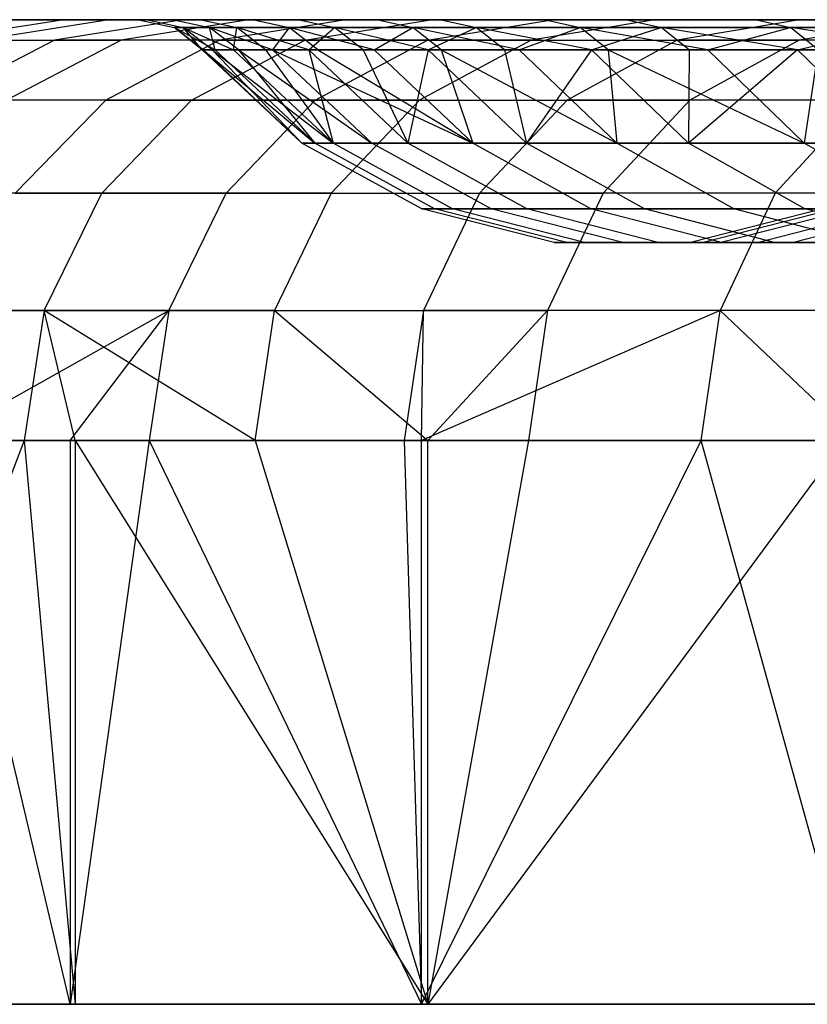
# Model space of a CAD drawing. Extents: x -172 to 172, y -29 to 28.
# Tile 56 of 256: x -167 to -157, y 8 to 19. Entities that reach past the tile are written whole.
import ezdxf

# ---------------------------------------------------------------- set-up
doc = ezdxf.new("R2010")
doc.units = 0
doc.header["$LTSCALE"] = 25.4
doc.layers.get('0').update_dxf_attribs({"linetype": 'CONTINUOUS'})

msp = doc.modelspace()

# ---------------------------------------------------------------- linework, layer by layer
at = {"color": 0}
for p, q in [((-167.686, 19.055, -1221.856), (-166.153, 19.3, -1222.051)), ((-167.686, 19.055, -1221.856), (-166.153, 19.3, -1222.051)), ((-165.591, 19.3, -1268.466), (-167.119, 19.055, -1268.698)), ((-165.591, 19.3, -1268.466), (-167.119, 19.055, -1268.698)), ((-167.074, 19.3, -1231.318), (-166.153, 19.3, -1222.051)), ((-167.074, 19.3, -1231.318), (-166.153, 19.3, -1222.051)), ((-165.591, 19.3, -1268.466), (-166.737, 19.3, -1259.224)), ((-165.591, 19.3, -1268.466), (-166.737, 19.3, -1259.224)), ((-164.718, 19.3, -1212.85), (-166.238, 19.055, -1212.57)), ((-164.718, 19.3, -1212.85), (-166.238, 19.055, -1212.57)), ((-166.153, 19.3, -1222.051), (-164.718, 19.3, -1212.85)), ((-166.153, 19.3, -1222.051), (-164.718, 19.3, -1212.85)), ((-163.934, 19.3, -1277.63), (-165.591, 19.3, -1268.466)), ((-163.934, 19.3, -1277.63), (-165.591, 19.3, -1268.466)), ((-163.934, 19.3, -1277.63), (-165.446, 19.055, -1277.947)), ((-163.934, 19.3, -1277.63), (-165.446, 19.055, -1277.947)), ((-164.819, 19.3, -1231.147), (-165.24, 19.3, -1240.491)), ((-165.24, 19.3, -1240.491), (-165.131, 19.3, -1249.844)), ((-165.24, 19.3, -1240.491), (-165.131, 19.3, -1249.844)), ((-165.24, 19.3, -1240.491), (-164.816, 19.205, -1240.498)), ((-164.819, 19.3, -1231.147), (-165.24, 19.3, -1240.491)), ((-165.24, 19.3, -1240.491), (-164.816, 19.205, -1240.498)), ((-165.131, 19.3, -1249.844), (-164.494, 19.3, -1259.176)), ((-165.131, 19.3, -1249.844), (-164.707, 19.205, -1249.827)), ((-165.131, 19.3, -1249.844), (-164.494, 19.3, -1259.176)), ((-165.131, 19.3, -1249.844), (-164.707, 19.205, -1249.827)), ((-163.87, 19.3, -1221.842), (-164.819, 19.3, -1231.147)), ((-164.819, 19.3, -1231.147), (-164.396, 19.205, -1231.178)), ((-163.87, 19.3, -1221.842), (-164.819, 19.3, -1231.147)), ((-164.819, 19.3, -1231.147), (-164.396, 19.205, -1231.178)), ((-164.472, 18.94, -1240.504), (-164.816, 19.205, -1240.498)), ((-164.483, 18.94, -1245.159), (-164.816, 19.205, -1240.498)), ((-164.472, 18.94, -1240.504), (-164.816, 19.205, -1240.498)), ((-164.328, 18.94, -1235.85), (-164.816, 19.205, -1240.498)), ((-164.707, 19.205, -1249.827), (-164.816, 19.205, -1240.498)), ((-164.816, 19.205, -1240.498), (-164.396, 19.205, -1231.178)), ((-164.483, 18.94, -1245.159), (-164.816, 19.205, -1240.498)), ((-164.707, 19.205, -1249.827), (-164.816, 19.205, -1240.498)), ((-164.328, 18.94, -1235.85), (-164.816, 19.205, -1240.498)), ((-164.816, 19.205, -1240.498), (-164.396, 19.205, -1231.178)), ((-164.718, 19.3, -1212.85), (-162.774, 19.3, -1203.743)), ((-164.718, 19.3, -1212.85), (-162.774, 19.3, -1203.743)), ((-164.071, 19.205, -1259.135), (-164.707, 19.205, -1249.827)), ((-164.071, 19.205, -1259.135), (-164.707, 19.205, -1249.827)), ((-164.707, 19.205, -1249.827), (-164.112, 18.94, -1254.462)), ((-164.483, 18.94, -1245.159), (-164.707, 19.205, -1249.827)), ((-164.363, 18.94, -1249.813), (-164.707, 19.205, -1249.827)), ((-164.483, 18.94, -1245.159), (-164.707, 19.205, -1249.827)), ((-164.363, 18.94, -1249.813), (-164.707, 19.205, -1249.827)), ((-164.707, 19.205, -1249.827), (-164.112, 18.94, -1254.462)), ((-164.494, 19.3, -1259.176), (-163.329, 19.3, -1268.456)), ((-164.494, 19.3, -1259.176), (-164.071, 19.205, -1259.135)), ((-164.494, 19.3, -1259.176), (-164.071, 19.205, -1259.135)), ((-164.494, 19.3, -1259.176), (-163.329, 19.3, -1268.456)), ((-164.396, 19.205, -1231.178), (-163.45, 19.205, -1221.897)), ((-164.053, 18.94, -1231.203), (-164.396, 19.205, -1231.178)), ((-164.328, 18.94, -1235.85), (-164.396, 19.205, -1231.178)), ((-163.646, 18.94, -1226.566), (-164.396, 19.205, -1231.178)), ((-164.396, 19.205, -1231.178), (-163.45, 19.205, -1221.897)), ((-164.328, 18.94, -1235.85), (-164.396, 19.205, -1231.178)), ((-164.053, 18.94, -1231.203), (-164.396, 19.205, -1231.178)), ((-163.646, 18.94, -1226.566), (-164.396, 19.205, -1231.178)), ((-162.774, 19.3, -1203.743), (-164.276, 19.055, -1203.378)), ((-162.774, 19.3, -1203.743), (-164.276, 19.055, -1203.378)), ((-164.112, 18.94, -1254.462), (-164.071, 19.205, -1259.135)), ((-164.112, 18.94, -1254.462), (-164.071, 19.205, -1259.135)), ((-162.91, 19.205, -1268.392), (-164.071, 19.205, -1259.135)), ((-163.215, 18.94, -1263.729), (-164.071, 19.205, -1259.135)), ((-162.91, 19.205, -1268.392), (-164.071, 19.205, -1259.135)), ((-163.729, 18.94, -1259.101), (-164.071, 19.205, -1259.135)), ((-163.729, 18.94, -1259.101), (-164.071, 19.205, -1259.135)), ((-163.215, 18.94, -1263.729), (-164.071, 19.205, -1259.135)), ((-161.77, 19.3, -1286.687), (-163.934, 19.3, -1277.63)), ((-161.77, 19.3, -1286.687), (-163.934, 19.3, -1277.63)), ((-163.87, 19.3, -1221.842), (-163.45, 19.205, -1221.897)), ((-162.397, 19.3, -1212.605), (-163.87, 19.3, -1221.842)), ((-162.397, 19.3, -1212.605), (-163.87, 19.3, -1221.842)), ((-163.87, 19.3, -1221.842), (-163.45, 19.205, -1221.897)), ((-163.45, 19.205, -1221.897), (-163.646, 18.94, -1226.566)), ((-163.45, 19.205, -1221.897), (-163.646, 18.94, -1226.566)), ((-162.44, 18.94, -1217.334), (-163.45, 19.205, -1221.897)), ((-163.108, 18.94, -1221.941), (-163.45, 19.205, -1221.897)), ((-162.44, 18.94, -1217.334), (-163.45, 19.205, -1221.897)), ((-163.45, 19.205, -1221.897), (-161.98, 19.205, -1212.684)), ((-163.108, 18.94, -1221.941), (-163.45, 19.205, -1221.897)), ((-163.45, 19.205, -1221.897), (-161.98, 19.205, -1212.684)), ((-163.329, 19.3, -1268.456), (-162.91, 19.205, -1268.392)), ((-163.329, 19.3, -1268.456), (-161.642, 19.3, -1277.656)), ((-163.329, 19.3, -1268.456), (-162.91, 19.205, -1268.392)), ((-163.329, 19.3, -1268.456), (-161.642, 19.3, -1277.656)), ((-163.262, 19.055, -1287.088), (-161.77, 19.3, -1286.687)), ((-163.262, 19.055, -1287.088), (-161.77, 19.3, -1286.687)), ((-163.215, 18.94, -1263.729), (-162.91, 19.205, -1268.392)), ((-163.215, 18.94, -1263.729), (-162.91, 19.205, -1268.392)), ((-161.795, 18.94, -1272.93), (-162.91, 19.205, -1268.392)), ((-161.227, 19.205, -1277.568), (-162.91, 19.205, -1268.392)), ((-162.57, 18.94, -1268.339), (-162.91, 19.205, -1268.392)), ((-162.57, 18.94, -1268.339), (-162.91, 19.205, -1268.392)), ((-161.795, 18.94, -1272.93), (-162.91, 19.205, -1268.392)), ((-161.227, 19.205, -1277.568), (-162.91, 19.205, -1268.392)), ((-162.774, 19.3, -1203.743), (-160.327, 19.3, -1194.758)), ((-162.774, 19.3, -1203.743), (-160.327, 19.3, -1194.758)), ((-162.44, 18.94, -1217.334), (-161.98, 19.205, -1212.684)), ((-162.44, 18.94, -1217.334), (-161.98, 19.205, -1212.684)), ((-160.403, 19.3, -1203.466), (-162.397, 19.3, -1212.605)), ((-160.403, 19.3, -1203.466), (-162.397, 19.3, -1212.605)), ((-162.397, 19.3, -1212.605), (-161.98, 19.205, -1212.684)), ((-162.397, 19.3, -1212.605), (-161.98, 19.205, -1212.684)), ((-160.714, 18.94, -1208.185), (-161.98, 19.205, -1212.684)), ((-161.98, 19.205, -1212.684), (-159.991, 19.205, -1203.569)), ((-161.642, 18.94, -1212.747), (-161.98, 19.205, -1212.684)), ((-161.642, 18.94, -1212.747), (-161.98, 19.205, -1212.684)), ((-160.714, 18.94, -1208.185), (-161.98, 19.205, -1212.684)), ((-161.98, 19.205, -1212.684), (-159.991, 19.205, -1203.569)), ((-161.806, 19.055, -1194.31), (-160.327, 19.3, -1194.758)), ((-161.806, 19.055, -1194.31), (-160.327, 19.3, -1194.758)), ((-161.795, 18.94, -1272.93), (-161.227, 19.205, -1277.568)), ((-161.795, 18.94, -1272.93), (-161.227, 19.205, -1277.568)), ((-159.106, 19.3, -1295.61), (-161.77, 19.3, -1286.687)), ((-159.106, 19.3, -1295.61), (-161.77, 19.3, -1286.687)), ((-161.642, 19.3, -1277.656), (-159.436, 19.3, -1286.746)), ((-161.642, 19.3, -1277.656), (-161.227, 19.205, -1277.568)), ((-161.642, 19.3, -1277.656), (-161.227, 19.205, -1277.568)), ((-161.642, 19.3, -1277.656), (-159.436, 19.3, -1286.746)), ((-159.027, 19.205, -1286.634), (-161.227, 19.205, -1277.568)), ((-160.89, 18.94, -1277.496), (-161.227, 19.205, -1277.568)), ((-160.89, 18.94, -1277.496), (-161.227, 19.205, -1277.568)), ((-159.857, 18.94, -1282.036), (-161.227, 19.205, -1277.568)), ((-159.857, 18.94, -1282.036), (-161.227, 19.205, -1277.568)), ((-159.027, 19.205, -1286.634), (-161.227, 19.205, -1277.568)), ((-160.714, 18.94, -1208.185), (-159.991, 19.205, -1203.569)), ((-160.714, 18.94, -1208.185), (-159.991, 19.205, -1203.569)), ((-159.106, 19.3, -1295.61), (-160.574, 19.055, -1296.093)), ((-159.106, 19.3, -1295.61), (-160.574, 19.055, -1296.093)), ((-157.895, 19.3, -1194.455), (-160.403, 19.3, -1203.466)), ((-160.403, 19.3, -1203.466), (-159.991, 19.205, -1203.569)), ((-157.895, 19.3, -1194.455), (-160.403, 19.3, -1203.466)), ((-160.403, 19.3, -1203.466), (-159.991, 19.205, -1203.569)), ((-160.327, 19.3, -1194.758), (-157.384, 19.3, -1185.922)), ((-160.327, 19.3, -1194.758), (-157.384, 19.3, -1185.922)), ((-159.991, 19.205, -1203.569), (-157.49, 19.205, -1194.581)), ((-159.657, 18.94, -1203.651), (-159.991, 19.205, -1203.569)), ((-158.472, 18.94, -1199.149), (-159.991, 19.205, -1203.569)), ((-159.657, 18.94, -1203.651), (-159.991, 19.205, -1203.569)), ((-158.472, 18.94, -1199.149), (-159.991, 19.205, -1203.569)), ((-159.991, 19.205, -1203.569), (-157.49, 19.205, -1194.581)), ((-159.857, 18.94, -1282.036), (-159.027, 19.205, -1286.634)), ((-159.857, 18.94, -1282.036), (-159.027, 19.205, -1286.634)), ((-159.436, 19.3, -1286.746), (-159.027, 19.205, -1286.634)), ((-159.436, 19.3, -1286.746), (-156.72, 19.3, -1295.697)), ((-159.436, 19.3, -1286.746), (-159.027, 19.205, -1286.634)), ((-159.436, 19.3, -1286.746), (-156.72, 19.3, -1295.697)), ((-155.95, 19.3, -1304.371), (-159.106, 19.3, -1295.61)), ((-155.95, 19.3, -1304.371), (-159.106, 19.3, -1295.61)), ((-158.695, 18.94, -1286.544), (-159.027, 19.205, -1286.634)), ((-157.406, 18.94, -1291.017), (-159.027, 19.205, -1286.634)), ((-156.318, 19.205, -1295.562), (-159.027, 19.205, -1286.634)), ((-158.695, 18.94, -1286.544), (-159.027, 19.205, -1286.634)), ((-157.406, 18.94, -1291.017), (-159.027, 19.205, -1286.634)), ((-156.318, 19.205, -1295.562), (-159.027, 19.205, -1286.634)), ((-157.384, 19.3, -1185.922), (-158.836, 19.055, -1185.394)), ((-157.384, 19.3, -1185.922), (-158.836, 19.055, -1185.394)), ((-158.472, 18.94, -1199.149), (-157.49, 19.205, -1194.581)), ((-158.472, 18.94, -1199.149), (-157.49, 19.205, -1194.581)), ((-157.895, 19.3, -1194.455), (-157.49, 19.205, -1194.581)), ((-154.882, 19.3, -1185.601), (-157.895, 19.3, -1194.455)), ((-154.882, 19.3, -1185.601), (-157.895, 19.3, -1194.455)), ((-157.895, 19.3, -1194.455), (-157.49, 19.205, -1194.581)), ((-155.724, 18.94, -1190.254), (-157.49, 19.205, -1194.581)), ((-157.49, 19.205, -1194.581), (-154.484, 19.205, -1185.749)), ((-157.161, 18.94, -1194.682), (-157.49, 19.205, -1194.581)), ((-155.724, 18.94, -1190.254), (-157.49, 19.205, -1194.581)), ((-157.49, 19.205, -1194.581), (-154.484, 19.205, -1185.749)), ((-157.161, 18.94, -1194.682), (-157.49, 19.205, -1194.581)), ((-157.406, 18.94, -1291.017), (-156.318, 19.205, -1295.562)), ((-157.406, 18.94, -1291.017), (-156.318, 19.205, -1295.562)), ((-155.95, 19.3, -1304.371), (-157.389, 19.055, -1304.935)), ((-155.95, 19.3, -1304.371), (-157.389, 19.055, -1304.935)), ((-157.384, 19.3, -1185.922), (-153.955, 19.3, -1177.265)), ((-157.384, 19.3, -1185.922), (-153.955, 19.3, -1177.265)), ((-167.686, 19.055, -1221.856), (-166.238, 19.055, -1212.57)), ((-167.686, 19.055, -1221.856), (-166.238, 19.055, -1212.57)), ((-166.238, 19.055, -1212.57), (-167.608, 18.345, -1212.317)), ((-166.238, 19.055, -1212.57), (-167.608, 18.345, -1212.317)), ((-167.119, 19.055, -1268.698), (-165.446, 19.055, -1277.947)), ((-167.119, 19.055, -1268.698), (-165.446, 19.055, -1277.947)), ((-165.446, 19.055, -1277.947), (-166.81, 18.345, -1278.233)), ((-165.446, 19.055, -1277.947), (-166.81, 18.345, -1278.233)), ((-164.276, 19.055, -1203.378), (-166.238, 19.055, -1212.57)), ((-164.276, 19.055, -1203.378), (-166.238, 19.055, -1212.57)), ((-164.276, 19.055, -1203.378), (-165.63, 18.345, -1203.05)), ((-164.276, 19.055, -1203.378), (-165.63, 18.345, -1203.05)), ((-163.262, 19.055, -1287.088), (-165.446, 19.055, -1277.947)), ((-163.262, 19.055, -1287.088), (-165.446, 19.055, -1277.947)), ((-164.608, 18.345, -1287.449), (-163.262, 19.055, -1287.088)), ((-164.608, 18.345, -1287.449), (-163.262, 19.055, -1287.088)), ((-164.276, 19.055, -1203.378), (-161.806, 19.055, -1194.31)), ((-164.276, 19.055, -1203.378), (-161.806, 19.055, -1194.31)), ((-160.574, 19.055, -1296.093), (-163.262, 19.055, -1287.088)), ((-160.574, 19.055, -1296.093), (-163.262, 19.055, -1287.088)), ((-163.14, 18.345, -1193.907), (-161.806, 19.055, -1194.31)), ((-163.14, 18.345, -1193.907), (-161.806, 19.055, -1194.31)), ((-160.574, 19.055, -1296.093), (-161.898, 18.345, -1296.529)), ((-160.574, 19.055, -1296.093), (-161.898, 18.345, -1296.529)), ((-161.806, 19.055, -1194.31), (-158.836, 19.055, -1185.394)), ((-161.806, 19.055, -1194.31), (-158.836, 19.055, -1185.394)), ((-160.574, 19.055, -1296.093), (-157.389, 19.055, -1304.935)), ((-160.574, 19.055, -1296.093), (-157.389, 19.055, -1304.935)), ((-158.836, 19.055, -1185.394), (-160.146, 18.345, -1184.917)), ((-158.836, 19.055, -1185.394), (-160.146, 18.345, -1184.917)), ((-155.375, 19.055, -1176.656), (-158.836, 19.055, -1185.394)), ((-155.375, 19.055, -1176.656), (-158.836, 19.055, -1185.394)), ((-157.389, 19.055, -1304.935), (-158.686, 18.345, -1305.444)), ((-157.389, 19.055, -1304.935), (-158.686, 18.345, -1305.444)), ((-153.717, 19.055, -1313.587), (-157.389, 19.055, -1304.935)), ((-153.717, 19.055, -1313.587), (-157.389, 19.055, -1304.935)), ((-164.483, 18.94, -1245.159), (-164.472, 18.94, -1240.504)), ((-164.363, 18.94, -1249.813), (-164.483, 18.94, -1245.159)), ((-164.483, 18.94, -1245.159), (-163.297, 17.832, -1245.145)), ((-164.483, 18.94, -1245.159), (-163.297, 17.832, -1245.145)), ((-164.483, 18.94, -1245.159), (-164.472, 18.94, -1240.504)), ((-164.363, 18.94, -1249.813), (-164.483, 18.94, -1245.159)), ((-164.472, 18.94, -1240.504), (-163.297, 17.832, -1245.145)), ((-164.472, 18.94, -1240.504), (-163.143, 17.832, -1235.904)), ((-164.472, 18.94, -1240.504), (-164.328, 18.94, -1235.85)), ((-164.472, 18.94, -1240.504), (-163.143, 17.832, -1235.904)), ((-164.472, 18.94, -1240.504), (-163.297, 17.832, -1245.145)), ((-164.472, 18.94, -1240.504), (-164.328, 18.94, -1235.85)), ((-164.112, 18.94, -1254.462), (-164.363, 18.94, -1249.813)), ((-164.363, 18.94, -1249.813), (-162.928, 17.832, -1254.381)), ((-164.363, 18.94, -1249.813), (-162.928, 17.832, -1254.381)), ((-164.363, 18.94, -1249.813), (-163.297, 17.832, -1245.145)), ((-164.363, 18.94, -1249.813), (-163.297, 17.832, -1245.145)), ((-164.112, 18.94, -1254.462), (-164.363, 18.94, -1249.813)), ((-164.328, 18.94, -1235.85), (-163.143, 17.832, -1235.904)), ((-164.328, 18.94, -1235.85), (-164.053, 18.94, -1231.203)), ((-164.328, 18.94, -1235.85), (-163.143, 17.832, -1235.904)), ((-164.328, 18.94, -1235.85), (-164.053, 18.94, -1231.203)), ((-163.729, 18.94, -1259.101), (-164.112, 18.94, -1254.462)), ((-164.112, 18.94, -1254.462), (-162.928, 17.832, -1254.381)), ((-163.729, 18.94, -1259.101), (-164.112, 18.94, -1254.462)), ((-164.112, 18.94, -1254.462), (-162.928, 17.832, -1254.381)), ((-164.053, 18.94, -1231.203), (-163.143, 17.832, -1235.904)), ((-164.053, 18.94, -1231.203), (-163.143, 17.832, -1235.904)), ((-164.053, 18.94, -1231.203), (-162.466, 17.832, -1226.686)), ((-164.053, 18.94, -1231.203), (-162.466, 17.832, -1226.686)), ((-164.053, 18.94, -1231.203), (-163.646, 18.94, -1226.566)), ((-164.053, 18.94, -1231.203), (-163.646, 18.94, -1226.566)), ((-163.215, 18.94, -1263.729), (-163.729, 18.94, -1259.101)), ((-163.215, 18.94, -1263.729), (-163.729, 18.94, -1259.101)), ((-163.729, 18.94, -1259.101), (-162.928, 17.832, -1254.381)), ((-163.729, 18.94, -1259.101), (-162.928, 17.832, -1254.381)), ((-163.646, 18.94, -1226.566), (-163.108, 18.94, -1221.941)), ((-163.646, 18.94, -1226.566), (-162.466, 17.832, -1226.686)), ((-163.646, 18.94, -1226.566), (-161.268, 17.832, -1217.521)), ((-163.646, 18.94, -1226.566), (-161.268, 17.832, -1217.521)), ((-163.646, 18.94, -1226.566), (-163.108, 18.94, -1221.941)), ((-163.646, 18.94, -1226.566), (-162.466, 17.832, -1226.686)), ((-162.57, 18.94, -1268.339), (-163.215, 18.94, -1263.729)), ((-163.215, 18.94, -1263.729), (-162.928, 17.832, -1254.381)), ((-162.57, 18.94, -1268.339), (-163.215, 18.94, -1263.729)), ((-163.215, 18.94, -1263.729), (-162.038, 17.832, -1263.581)), ((-163.215, 18.94, -1263.729), (-162.038, 17.832, -1263.581)), ((-163.215, 18.94, -1263.729), (-162.928, 17.832, -1254.381)), ((-163.108, 18.94, -1221.941), (-162.44, 18.94, -1217.334)), ((-163.108, 18.94, -1221.941), (-162.44, 18.94, -1217.334)), ((-163.108, 18.94, -1221.941), (-161.268, 17.832, -1217.521)), ((-163.108, 18.94, -1221.941), (-161.268, 17.832, -1217.521)), ((-161.795, 18.94, -1272.93), (-162.57, 18.94, -1268.339)), ((-162.57, 18.94, -1268.339), (-162.038, 17.832, -1263.581)), ((-161.795, 18.94, -1272.93), (-162.57, 18.94, -1268.339)), ((-162.57, 18.94, -1268.339), (-162.038, 17.832, -1263.581)), ((-162.44, 18.94, -1217.334), (-161.268, 17.832, -1217.521)), ((-162.44, 18.94, -1217.334), (-161.268, 17.832, -1217.521)), ((-162.44, 18.94, -1217.334), (-161.642, 18.94, -1212.747)), ((-162.44, 18.94, -1217.334), (-161.642, 18.94, -1212.747)), ((-161.795, 18.94, -1272.93), (-162.038, 17.832, -1263.581)), ((-161.795, 18.94, -1272.93), (-162.038, 17.832, -1263.581)), ((-160.89, 18.94, -1277.496), (-161.795, 18.94, -1272.93)), ((-160.89, 18.94, -1277.496), (-161.795, 18.94, -1272.93)), ((-161.795, 18.94, -1272.93), (-160.628, 17.832, -1272.715)), ((-161.795, 18.94, -1272.93), (-160.628, 17.832, -1272.715)), ((-161.642, 18.94, -1212.747), (-160.714, 18.94, -1208.185)), ((-161.642, 18.94, -1212.747), (-159.555, 17.832, -1208.438)), ((-161.642, 18.94, -1212.747), (-161.268, 17.832, -1217.521)), ((-161.642, 18.94, -1212.747), (-161.268, 17.832, -1217.521)), ((-161.642, 18.94, -1212.747), (-159.555, 17.832, -1208.438)), ((-161.642, 18.94, -1212.747), (-160.714, 18.94, -1208.185)), ((-159.857, 18.94, -1282.036), (-160.89, 18.94, -1277.496)), ((-160.89, 18.94, -1277.496), (-160.628, 17.832, -1272.715)), ((-159.857, 18.94, -1282.036), (-160.89, 18.94, -1277.496)), ((-160.89, 18.94, -1277.496), (-160.628, 17.832, -1272.715)), ((-160.714, 18.94, -1208.185), (-159.555, 17.832, -1208.438)), ((-160.714, 18.94, -1208.185), (-159.555, 17.832, -1208.438)), ((-160.714, 18.94, -1208.185), (-159.657, 18.94, -1203.651)), ((-160.714, 18.94, -1208.185), (-159.657, 18.94, -1203.651)), ((-159.857, 18.94, -1282.036), (-160.628, 17.832, -1272.715)), ((-159.857, 18.94, -1282.036), (-160.628, 17.832, -1272.715)), ((-158.695, 18.94, -1286.544), (-159.857, 18.94, -1282.036)), ((-159.857, 18.94, -1282.036), (-158.704, 17.832, -1281.756)), ((-158.695, 18.94, -1286.544), (-159.857, 18.94, -1282.036)), ((-159.857, 18.94, -1282.036), (-158.704, 17.832, -1281.756)), ((-159.657, 18.94, -1203.651), (-159.555, 17.832, -1208.438)), ((-159.657, 18.94, -1203.651), (-157.329, 17.832, -1199.467)), ((-159.657, 18.94, -1203.651), (-159.555, 17.832, -1208.438)), ((-159.657, 18.94, -1203.651), (-158.472, 18.94, -1199.149)), ((-159.657, 18.94, -1203.651), (-157.329, 17.832, -1199.467)), ((-159.657, 18.94, -1203.651), (-158.472, 18.94, -1199.149)), ((-158.695, 18.94, -1286.544), (-158.704, 17.832, -1281.756)), ((-157.406, 18.94, -1291.017), (-158.704, 17.832, -1281.756)), ((-158.695, 18.94, -1286.544), (-158.704, 17.832, -1281.756)), ((-157.406, 18.94, -1291.017), (-158.704, 17.832, -1281.756)), ((-157.406, 18.94, -1291.017), (-158.695, 18.94, -1286.544)), ((-157.406, 18.94, -1291.017), (-158.695, 18.94, -1286.544)), ((-158.472, 18.94, -1199.149), (-157.329, 17.832, -1199.467)), ((-158.472, 18.94, -1199.149), (-157.161, 18.94, -1194.682)), ((-158.472, 18.94, -1199.149), (-157.329, 17.832, -1199.467)), ((-158.472, 18.94, -1199.149), (-157.161, 18.94, -1194.682)), ((-155.991, 18.94, -1295.453), (-157.406, 18.94, -1291.017)), ((-155.991, 18.94, -1295.453), (-157.406, 18.94, -1291.017)), ((-157.406, 18.94, -1291.017), (-156.271, 17.832, -1290.673)), ((-157.406, 18.94, -1291.017), (-156.271, 17.832, -1290.673)), ((-157.161, 18.94, -1194.682), (-157.329, 17.832, -1199.467)), ((-157.161, 18.94, -1194.682), (-157.329, 17.832, -1199.467)), ((-165.63, 18.345, -1203.05), (-167.608, 18.345, -1212.317)), ((-165.63, 18.345, -1203.05), (-167.608, 18.345, -1212.317)), ((-164.608, 18.345, -1287.449), (-166.81, 18.345, -1278.233)), ((-164.608, 18.345, -1287.449), (-166.81, 18.345, -1278.233)), ((-165.63, 18.345, -1203.05), (-166.705, 17.239, -1202.789)), ((-165.63, 18.345, -1203.05), (-166.705, 17.239, -1202.789)), ((-165.677, 17.239, -1287.736), (-164.608, 18.345, -1287.449)), ((-165.677, 17.239, -1287.736), (-164.608, 18.345, -1287.449)), ((-165.63, 18.345, -1203.05), (-163.14, 18.345, -1193.907)), ((-165.63, 18.345, -1203.05), (-163.14, 18.345, -1193.907)), ((-161.898, 18.345, -1296.529), (-164.608, 18.345, -1287.449)), ((-161.898, 18.345, -1296.529), (-164.608, 18.345, -1287.449)), ((-164.199, 17.239, -1193.587), (-163.14, 18.345, -1193.907)), ((-164.199, 17.239, -1193.587), (-163.14, 18.345, -1193.907)), ((-163.14, 18.345, -1193.907), (-160.146, 18.345, -1184.917)), ((-163.14, 18.345, -1193.907), (-160.146, 18.345, -1184.917)), ((-161.898, 18.345, -1296.529), (-162.948, 17.239, -1296.875)), ((-161.898, 18.345, -1296.529), (-162.948, 17.239, -1296.875)), ((-161.898, 18.345, -1296.529), (-158.686, 18.345, -1305.444)), ((-161.898, 18.345, -1296.529), (-158.686, 18.345, -1305.444)), ((-160.146, 18.345, -1184.917), (-161.185, 17.239, -1184.538)), ((-160.146, 18.345, -1184.917), (-161.185, 17.239, -1184.538)), ((-156.656, 18.345, -1176.107), (-160.146, 18.345, -1184.917)), ((-156.656, 18.345, -1176.107), (-160.146, 18.345, -1184.917)), ((-158.686, 18.345, -1305.444), (-159.716, 17.239, -1305.848)), ((-158.686, 18.345, -1305.444), (-159.716, 17.239, -1305.848)), ((-154.985, 18.345, -1314.167), (-158.686, 18.345, -1305.444)), ((-154.985, 18.345, -1314.167), (-158.686, 18.345, -1305.444)), ((-156.656, 18.345, -1176.107), (-157.673, 17.239, -1175.671)), ((-156.656, 18.345, -1176.107), (-157.673, 17.239, -1175.671)), ((-163.297, 17.832, -1245.145), (-162.928, 17.832, -1254.381)), ((-163.143, 17.832, -1235.904), (-163.297, 17.832, -1245.145)), ((-161.873, 17.053, -1245.129), (-163.297, 17.832, -1245.145)), ((-163.143, 17.832, -1235.904), (-163.297, 17.832, -1245.145)), ((-161.873, 17.053, -1245.129), (-163.297, 17.832, -1245.145)), ((-163.297, 17.832, -1245.145), (-162.928, 17.832, -1254.381)), ((-162.466, 17.832, -1226.686), (-163.143, 17.832, -1235.904)), ((-161.72, 17.053, -1235.968), (-163.143, 17.832, -1235.904)), ((-162.466, 17.832, -1226.686), (-163.143, 17.832, -1235.904)), ((-161.72, 17.053, -1235.968), (-163.143, 17.832, -1235.904)), ((-162.928, 17.832, -1254.381), (-162.038, 17.832, -1263.581)), ((-161.508, 17.053, -1254.284), (-162.928, 17.832, -1254.381)), ((-162.928, 17.832, -1254.381), (-162.038, 17.832, -1263.581)), ((-161.508, 17.053, -1254.284), (-162.928, 17.832, -1254.381)), ((-161.268, 17.832, -1217.521), (-162.466, 17.832, -1226.686)), ((-161.049, 17.053, -1226.83), (-162.466, 17.832, -1226.686)), ((-161.049, 17.053, -1226.83), (-162.466, 17.832, -1226.686)), ((-161.268, 17.832, -1217.521), (-162.466, 17.832, -1226.686)), ((-162.038, 17.832, -1263.581), (-160.628, 17.832, -1272.715)), ((-160.625, 17.053, -1263.404), (-162.038, 17.832, -1263.581)), ((-162.038, 17.832, -1263.581), (-160.628, 17.832, -1272.715)), ((-160.625, 17.053, -1263.404), (-162.038, 17.832, -1263.581)), ((-159.862, 17.053, -1217.745), (-161.268, 17.832, -1217.521)), ((-159.862, 17.053, -1217.745), (-161.268, 17.832, -1217.521)), ((-159.555, 17.832, -1208.438), (-161.268, 17.832, -1217.521)), ((-159.555, 17.832, -1208.438), (-161.268, 17.832, -1217.521)), ((-160.628, 17.832, -1272.715), (-158.704, 17.832, -1281.756)), ((-159.227, 17.053, -1272.459), (-160.628, 17.832, -1272.715)), ((-159.227, 17.053, -1272.459), (-160.628, 17.832, -1272.715)), ((-160.628, 17.832, -1272.715), (-158.704, 17.832, -1281.756)), ((-157.329, 17.832, -1199.467), (-159.555, 17.832, -1208.438)), ((-158.163, 17.053, -1208.742), (-159.555, 17.832, -1208.438)), ((-157.329, 17.832, -1199.467), (-159.555, 17.832, -1208.438)), ((-158.163, 17.053, -1208.742), (-159.555, 17.832, -1208.438)), ((-157.32, 17.053, -1281.42), (-158.704, 17.832, -1281.756)), ((-157.32, 17.053, -1281.42), (-158.704, 17.832, -1281.756)), ((-158.704, 17.832, -1281.756), (-156.271, 17.832, -1290.673)), ((-158.704, 17.832, -1281.756), (-156.271, 17.832, -1290.673)), ((-154.6, 17.832, -1190.636), (-157.329, 17.832, -1199.467)), ((-155.958, 17.053, -1199.849), (-157.329, 17.832, -1199.467)), ((-155.958, 17.053, -1199.849), (-157.329, 17.832, -1199.467)), ((-154.6, 17.832, -1190.636), (-157.329, 17.832, -1199.467)), ((-165.677, 17.239, -1287.736), (-167.893, 17.239, -1278.46)), ((-165.677, 17.239, -1287.736), (-167.893, 17.239, -1278.46)), ((-166.705, 17.239, -1202.789), (-164.199, 17.239, -1193.587)), ((-166.705, 17.239, -1202.789), (-164.199, 17.239, -1193.587)), ((-166.362, 15.845, -1287.92), (-165.677, 17.239, -1287.736)), ((-166.362, 15.845, -1287.92), (-165.677, 17.239, -1287.736)), ((-162.948, 17.239, -1296.875), (-165.677, 17.239, -1287.736)), ((-162.948, 17.239, -1296.875), (-165.677, 17.239, -1287.736)), ((-164.879, 15.845, -1193.381), (-164.199, 17.239, -1193.587)), ((-164.879, 15.845, -1193.381), (-164.199, 17.239, -1193.587)), ((-164.199, 17.239, -1193.587), (-161.185, 17.239, -1184.538)), ((-164.199, 17.239, -1193.587), (-161.185, 17.239, -1184.538)), ((-162.948, 17.239, -1296.875), (-163.623, 15.845, -1297.097)), ((-162.948, 17.239, -1296.875), (-163.623, 15.845, -1297.097)), ((-162.948, 17.239, -1296.875), (-159.716, 17.239, -1305.848)), ((-162.948, 17.239, -1296.875), (-159.716, 17.239, -1305.848)), ((-161.185, 17.239, -1184.538), (-161.852, 15.845, -1184.295)), ((-161.185, 17.239, -1184.538), (-161.852, 15.845, -1184.295)), ((-157.673, 17.239, -1175.671), (-161.185, 17.239, -1184.538)), ((-157.673, 17.239, -1175.671), (-161.185, 17.239, -1184.538)), ((-159.716, 17.239, -1305.848), (-160.377, 15.845, -1306.107)), ((-159.716, 17.239, -1305.848), (-160.377, 15.845, -1306.107)), ((-155.991, 17.239, -1314.627), (-159.716, 17.239, -1305.848)), ((-155.991, 17.239, -1314.627), (-159.716, 17.239, -1305.848)), ((-157.673, 17.239, -1175.671), (-158.326, 15.845, -1175.391)), ((-157.673, 17.239, -1175.671), (-158.326, 15.845, -1175.391)), ((-153.674, 17.239, -1167.013), (-157.673, 17.239, -1175.671)), ((-153.674, 17.239, -1167.013), (-157.673, 17.239, -1175.671)), ((-161.72, 17.053, -1235.968), (-161.873, 17.053, -1245.129)), ((-161.873, 17.053, -1245.129), (-161.508, 17.053, -1254.284)), ((-160.301, 16.651, -1245.111), (-161.873, 17.053, -1245.129)), ((-161.72, 17.053, -1235.968), (-161.873, 17.053, -1245.129)), ((-160.301, 16.651, -1245.111), (-161.873, 17.053, -1245.129)), ((-161.873, 17.053, -1245.129), (-161.508, 17.053, -1254.284)), ((-161.049, 17.053, -1226.83), (-161.72, 17.053, -1235.968)), ((-160.149, 16.651, -1236.039), (-161.72, 17.053, -1235.968)), ((-160.149, 16.651, -1236.039), (-161.72, 17.053, -1235.968)), ((-161.049, 17.053, -1226.83), (-161.72, 17.053, -1235.968)), ((-161.508, 17.053, -1254.284), (-160.625, 17.053, -1263.404)), ((-159.939, 16.651, -1254.177), (-161.508, 17.053, -1254.284)), ((-159.939, 16.651, -1254.177), (-161.508, 17.053, -1254.284)), ((-161.508, 17.053, -1254.284), (-160.625, 17.053, -1263.404)), ((-159.862, 17.053, -1217.745), (-161.049, 17.053, -1226.83)), ((-159.485, 16.651, -1226.99), (-161.049, 17.053, -1226.83)), ((-159.485, 16.651, -1226.99), (-161.049, 17.053, -1226.83)), ((-159.862, 17.053, -1217.745), (-161.049, 17.053, -1226.83)), ((-160.625, 17.053, -1263.404), (-159.227, 17.053, -1272.459)), ((-159.064, 16.651, -1263.208), (-160.625, 17.053, -1263.404)), ((-160.625, 17.053, -1263.404), (-159.227, 17.053, -1272.459)), ((-159.064, 16.651, -1263.208), (-160.625, 17.053, -1263.404)), ((-158.163, 17.053, -1208.742), (-159.862, 17.053, -1217.745)), ((-158.309, 16.651, -1217.993), (-159.862, 17.053, -1217.745)), ((-158.309, 16.651, -1217.993), (-159.862, 17.053, -1217.745)), ((-158.163, 17.053, -1208.742), (-159.862, 17.053, -1217.745)), ((-159.227, 17.053, -1272.459), (-157.32, 17.053, -1281.42)), ((-157.681, 16.651, -1272.175), (-159.227, 17.053, -1272.459)), ((-157.681, 16.651, -1272.175), (-159.227, 17.053, -1272.459)), ((-159.227, 17.053, -1272.459), (-157.32, 17.053, -1281.42)), ((-157.105, 17.053, -1245.074), (-158.678, 16.651, -1245.092)), ((-157.105, 17.053, -1245.074), (-158.678, 16.651, -1245.092)), ((-156.957, 17.053, -1236.182), (-158.528, 16.651, -1236.112)), ((-156.957, 17.053, -1236.182), (-158.528, 16.651, -1236.112)), ((-156.75, 17.053, -1253.959), (-158.319, 16.651, -1254.066)), ((-156.75, 17.053, -1253.959), (-158.319, 16.651, -1254.066)), ((-155.958, 17.053, -1199.849), (-158.163, 17.053, -1208.742)), ((-156.627, 16.651, -1209.077), (-158.163, 17.053, -1208.742)), ((-156.627, 16.651, -1209.077), (-158.163, 17.053, -1208.742)), ((-155.958, 17.053, -1199.849), (-158.163, 17.053, -1208.742)), ((-156.306, 17.053, -1227.314), (-157.87, 16.651, -1227.154)), ((-156.306, 17.053, -1227.314), (-157.87, 16.651, -1227.154)), ((-155.894, 17.053, -1262.81), (-157.454, 16.651, -1263.006)), ((-155.894, 17.053, -1262.81), (-157.454, 16.651, -1263.006)), ((-157.32, 17.053, -1281.42), (-154.908, 17.053, -1290.259)), ((-155.792, 16.651, -1281.049), (-157.32, 17.053, -1281.42)), ((-155.792, 16.651, -1281.049), (-157.32, 17.053, -1281.42)), ((-157.32, 17.053, -1281.42), (-154.908, 17.053, -1290.259)), ((-160.149, 16.651, -1236.039), (-160.301, 16.651, -1245.111)), ((-160.301, 16.651, -1245.111), (-159.939, 16.651, -1254.177)), ((-160.301, 16.651, -1245.111), (-159.939, 16.651, -1254.177)), ((-160.149, 16.651, -1236.039), (-160.301, 16.651, -1245.111)), ((-159.485, 16.651, -1226.99), (-160.149, 16.651, -1236.039)), ((-159.485, 16.651, -1226.99), (-160.149, 16.651, -1236.039)), ((-159.939, 16.651, -1254.177), (-159.064, 16.651, -1263.208)), ((-159.939, 16.651, -1254.177), (-159.064, 16.651, -1263.208)), ((-158.309, 16.651, -1217.993), (-159.485, 16.651, -1226.99)), ((-158.309, 16.651, -1217.993), (-159.485, 16.651, -1226.99)), ((-159.064, 16.651, -1263.208), (-157.681, 16.651, -1272.175)), ((-159.064, 16.651, -1263.208), (-157.681, 16.651, -1272.175)), ((-158.678, 16.651, -1245.092), (-158.319, 16.651, -1254.066)), ((-158.528, 16.651, -1236.112), (-158.678, 16.651, -1245.092)), ((-158.528, 16.651, -1236.112), (-158.678, 16.651, -1245.092)), ((-158.678, 16.651, -1245.092), (-158.319, 16.651, -1254.066)), ((-157.87, 16.651, -1227.154), (-158.528, 16.651, -1236.112)), ((-157.87, 16.651, -1227.154), (-158.528, 16.651, -1236.112)), ((-158.319, 16.651, -1254.066), (-157.454, 16.651, -1263.006)), ((-158.319, 16.651, -1254.066), (-157.454, 16.651, -1263.006)), ((-156.627, 16.651, -1209.077), (-158.309, 16.651, -1217.993)), ((-156.627, 16.651, -1209.077), (-158.309, 16.651, -1217.993)), ((-156.707, 16.651, -1218.249), (-157.87, 16.651, -1227.154)), ((-156.707, 16.651, -1218.249), (-157.87, 16.651, -1227.154)), ((-157.681, 16.651, -1272.175), (-155.792, 16.651, -1281.049)), ((-157.681, 16.651, -1272.175), (-155.792, 16.651, -1281.049)), ((-157.454, 16.651, -1263.006), (-156.084, 16.651, -1271.882)), ((-157.454, 16.651, -1263.006), (-156.084, 16.651, -1271.882)), ((-166.362, 15.845, -1287.92), (-168.588, 15.845, -1278.605)), ((-166.362, 15.845, -1287.92), (-168.588, 15.845, -1278.605)), ((-167.633, 14.3, -1202.563), (-164.879, 15.845, -1193.381)), ((-167.633, 14.3, -1202.563), (-164.879, 15.845, -1193.381)), ((-167.395, 15.845, -1202.621), (-164.879, 15.845, -1193.381)), ((-167.395, 15.845, -1202.621), (-164.879, 15.845, -1193.381)), ((-166.362, 15.845, -1287.92), (-166.599, 14.3, -1287.984)), ((-166.362, 15.845, -1287.92), (-166.599, 14.3, -1287.984)), ((-163.623, 15.845, -1297.097), (-166.362, 15.845, -1287.92)), ((-163.855, 14.3, -1297.173), (-166.362, 15.845, -1287.92)), ((-165.994, 14.3, -1290.18), (-166.362, 15.845, -1287.92)), ((-165.994, 14.3, -1290.18), (-166.362, 15.845, -1287.92)), ((-163.855, 14.3, -1297.173), (-166.362, 15.845, -1287.92)), ((-163.623, 15.845, -1297.097), (-166.362, 15.845, -1287.92)), ((-166.053, 14.3, -1196.533), (-164.879, 15.845, -1193.381)), ((-166.053, 14.3, -1196.533), (-164.879, 15.845, -1193.381)), ((-164.879, 15.845, -1193.381), (-165.113, 14.3, -1193.31)), ((-164.879, 15.845, -1193.381), (-165.113, 14.3, -1193.31)), ((-164.879, 15.845, -1193.381), (-161.852, 15.845, -1184.295)), ((-164.879, 15.845, -1193.381), (-161.852, 15.845, -1184.295)), ((-163.855, 14.3, -1297.173), (-163.623, 15.845, -1297.097)), ((-163.855, 14.3, -1297.173), (-163.623, 15.845, -1297.097)), ((-163.623, 15.845, -1297.097), (-161.8, 14.3, -1303.059)), ((-163.623, 15.845, -1297.097), (-160.377, 15.845, -1306.107)), ((-163.623, 15.845, -1297.097), (-161.8, 14.3, -1303.059)), ((-163.623, 15.845, -1297.097), (-160.377, 15.845, -1306.107)), ((-161.852, 15.845, -1184.295), (-162.082, 14.3, -1184.211)), ((-161.852, 15.845, -1184.295), (-162.082, 14.3, -1184.211)), ((-158.326, 15.845, -1175.391), (-161.876, 14.3, -1183.648)), ((-161.876, 14.3, -1183.648), (-161.852, 15.845, -1184.295)), ((-158.326, 15.845, -1175.391), (-161.876, 14.3, -1183.648)), ((-161.876, 14.3, -1183.648), (-161.852, 15.845, -1184.295)), ((-158.326, 15.845, -1175.391), (-161.852, 15.845, -1184.295)), ((-158.326, 15.845, -1175.391), (-161.852, 15.845, -1184.295)), ((-161.8, 14.3, -1303.059), (-160.377, 15.845, -1306.107)), ((-161.8, 14.3, -1303.059), (-160.377, 15.845, -1306.107)), ((-160.377, 15.845, -1306.107), (-160.605, 14.3, -1306.196)), ((-160.377, 15.845, -1306.107), (-160.605, 14.3, -1306.196)), ((-156.636, 15.845, -1314.922), (-160.377, 15.845, -1306.107)), ((-156.636, 15.845, -1314.922), (-160.377, 15.845, -1306.107)), ((-158.551, 14.3, -1175.295), (-158.326, 15.845, -1175.391)), ((-158.551, 14.3, -1175.295), (-158.326, 15.845, -1175.391)), ((-154.31, 15.845, -1166.697), (-158.326, 15.845, -1175.391)), ((-156.701, 14.3, -1171.131), (-158.326, 15.845, -1175.391)), ((-156.701, 14.3, -1171.131), (-158.326, 15.845, -1175.391)), ((-154.31, 15.845, -1166.697), (-158.326, 15.845, -1175.391)), ((-166.599, 14.3, -1287.984), (-169.164, 7.6, -1277.011)), ((-166.599, 14.3, -1287.984), (-169.164, 7.6, -1277.011)), ((-168.827, 14.3, -1278.656), (-166.599, 14.3, -1287.984)), ((-168.827, 14.3, -1278.656), (-166.599, 14.3, -1287.984)), ((-166.053, 14.3, -1196.533), (-167.633, 14.3, -1202.563)), ((-166.053, 7.6, -1196.533), (-167.633, 14.3, -1202.563)), ((-166.053, 7.6, -1196.533), (-167.633, 14.3, -1202.563)), ((-166.053, 14.3, -1196.533), (-167.633, 14.3, -1202.563)), ((-166.599, 14.3, -1287.984), (-165.994, 7.6, -1290.18)), ((-166.599, 14.3, -1287.984), (-165.994, 14.3, -1290.18)), ((-166.599, 14.3, -1287.984), (-165.994, 7.6, -1290.18)), ((-166.599, 14.3, -1287.984), (-165.994, 14.3, -1290.18)), ((-166.053, 14.3, -1196.533), (-166.053, 7.6, -1196.533)), ((-165.113, 14.3, -1193.31), (-166.053, 7.6, -1196.533)), ((-165.113, 14.3, -1193.31), (-166.053, 7.6, -1196.533)), ((-165.113, 14.3, -1193.31), (-166.053, 14.3, -1196.533)), ((-166.053, 14.3, -1196.533), (-166.053, 7.6, -1196.533)), ((-165.113, 14.3, -1193.31), (-166.053, 14.3, -1196.533)), ((-165.994, 14.3, -1290.18), (-165.994, 7.6, -1290.18)), ((-165.994, 14.3, -1290.18), (-161.8, 7.6, -1303.059)), ((-165.994, 14.3, -1290.18), (-163.855, 14.3, -1297.173)), ((-165.994, 14.3, -1290.18), (-165.994, 7.6, -1290.18)), ((-165.994, 14.3, -1290.18), (-161.8, 7.6, -1303.059)), ((-165.994, 14.3, -1290.18), (-163.855, 14.3, -1297.173)), ((-165.113, 14.3, -1193.31), (-161.876, 7.6, -1183.648)), ((-162.082, 14.3, -1184.211), (-165.113, 14.3, -1193.31)), ((-165.113, 14.3, -1193.31), (-161.876, 7.6, -1183.648)), ((-162.082, 14.3, -1184.211), (-165.113, 14.3, -1193.31)), ((-163.855, 14.3, -1297.173), (-161.8, 7.6, -1303.059)), ((-163.855, 14.3, -1297.173), (-161.8, 7.6, -1303.059)), ((-163.855, 14.3, -1297.173), (-161.8, 14.3, -1303.059)), ((-163.855, 14.3, -1297.173), (-161.8, 14.3, -1303.059)), ((-162.082, 14.3, -1184.211), (-161.876, 7.6, -1183.648)), ((-161.876, 14.3, -1183.648), (-162.082, 14.3, -1184.211)), ((-162.082, 14.3, -1184.211), (-161.876, 7.6, -1183.648)), ((-161.876, 14.3, -1183.648), (-162.082, 14.3, -1184.211)), ((-161.876, 7.6, -1183.648), (-158.551, 14.3, -1175.295)), ((-161.876, 7.6, -1183.648), (-161.876, 14.3, -1183.648)), ((-161.876, 7.6, -1183.648), (-158.551, 14.3, -1175.295)), ((-158.551, 14.3, -1175.295), (-161.876, 14.3, -1183.648)), ((-161.876, 7.6, -1183.648), (-161.876, 14.3, -1183.648)), ((-158.551, 14.3, -1175.295), (-161.876, 14.3, -1183.648)), ((-156.859, 14.3, -1315.024), (-161.8, 7.6, -1303.059)), ((-161.8, 7.6, -1303.059), (-161.8, 14.3, -1303.059)), ((-160.605, 14.3, -1306.196), (-161.8, 7.6, -1303.059)), ((-156.859, 14.3, -1315.024), (-161.8, 7.6, -1303.059)), ((-161.8, 14.3, -1303.059), (-160.605, 14.3, -1306.196)), ((-160.605, 14.3, -1306.196), (-161.8, 7.6, -1303.059)), ((-161.8, 7.6, -1303.059), (-161.8, 14.3, -1303.059)), ((-161.8, 14.3, -1303.059), (-160.605, 14.3, -1306.196)), ((-160.605, 14.3, -1306.196), (-156.859, 14.3, -1315.024)), ((-160.605, 14.3, -1306.196), (-156.859, 14.3, -1315.024)), ((-156.701, 7.6, -1171.131), (-158.551, 14.3, -1175.295)), ((-156.701, 7.6, -1171.131), (-158.551, 14.3, -1175.295)), ((-156.701, 14.3, -1171.131), (-158.551, 14.3, -1175.295)), ((-156.701, 14.3, -1171.131), (-158.551, 14.3, -1175.295)), ((-166.053, 7.6, -1196.533), (-169.207, 7.6, -1209.705)), ((-166.053, 7.6, -1196.533), (-169.207, 7.6, -1209.705)), ((-169.164, 7.6, -1277.011), (-165.994, 7.6, -1290.18)), ((-169.164, 7.6, -1277.011), (-165.994, 7.6, -1290.18)), ((-161.876, 7.6, -1183.648), (-166.053, 7.6, -1196.533)), ((-161.876, 7.6, -1183.648), (-166.053, 7.6, -1196.533)), ((-165.994, 7.6, -1290.18), (-161.8, 7.6, -1303.059)), ((-165.994, 7.6, -1290.18), (-161.8, 7.6, -1303.059)), ((-156.701, 7.6, -1171.131), (-161.876, 7.6, -1183.648)), ((-156.701, 7.6, -1171.131), (-161.876, 7.6, -1183.648)), ((-161.8, 7.6, -1303.059), (-156.609, 7.6, -1315.569)), ((-161.8, 7.6, -1303.059), (-156.609, 7.6, -1315.569))]:
    msp.add_line(p, q, dxfattribs=at)

doc.saveas('drawing.dxf')
